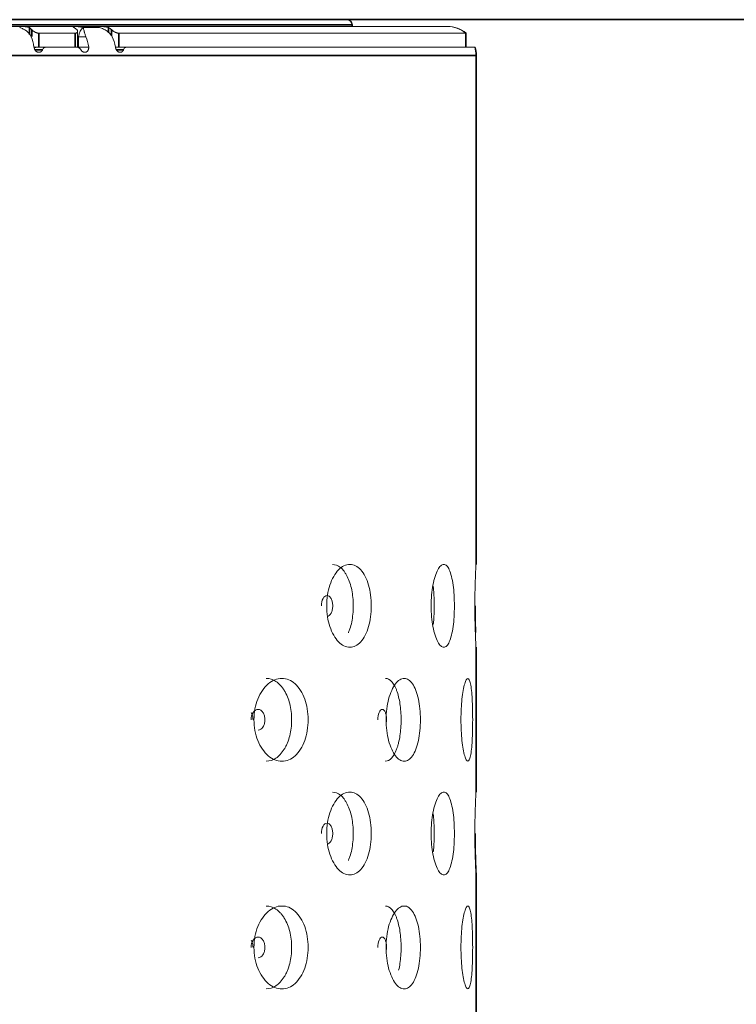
# Model space of a CAD drawing. Header units: millimetres. Extents: x 4 to 1188, y 1 to 840.
# Tile 78 of 256: x 601 to 610, y 411 to 423. Entities that reach past the tile are written whole.
import ezdxf

# ---------------------------------------------------------------- set-up
doc = ezdxf.new("R2010")
doc.units = ezdxf.units.MM
doc.layers.add('1', color=7, linetype='Continuous')
doc.styles.add('Arial Unicode MS', font='Arial Unicode MS')
doc.dimstyles.get("Standard").update_dxf_attribs({"dimtxt": 0.18, "dimasz": 0.18, "dimexe": 0.18, "dimexo": 0.0625, "dimgap": 0.09, "dimtad": 0, "dimtih": 1, "dimtoh": 1, "dimdec": 4, "dimzin": 0, "dimdsep": 46, "dimtxsty": 'Standard', "dimcen": 0.09, "dimadec": 0, "dimazin": 0, "dimtfac": 1, "dimtdec": 4, "dimtofl": 0, "dimtmove": 0, "dimatfit": 3, "dimfxl": 0, "dimtolj": 1, "dimtzin": 0, "dimarcsym": 0})

# ---------------------------------------------------------------- blocks, each defined once
blk = doc.blocks.new('_U51')
at = {"layer": '1', "color": 18, "lineweight": 35}
for p, q in [((512.604, 533.086), (632.65, 533.086)), ((630.65, 533.086), (630.65, 291.229)), ((596.98, 291.229), (632.65, 291.229))]:
    blk.add_line(p, q, dxfattribs=at)
at = {"layer": '1', "color": 18, "lineweight": 70}
for points in [[(630.65, 533.086), (631.426, 529.586), (629.874, 529.586)], [(630.65, 291.229), (629.874, 294.729), (631.426, 294.729)]]:
    blk.add_solid(points, dxfattribs=at)
at = {"layer": '1', "color": 18, "linetype": 'Continuous', "lineweight": 13, "insert": (629.408, 405.823), "char_height": 3, "attachment_point": 7, "rotation": 90, "line_spacing_factor": 1.047437, "style": 'Arial Unicode MS'}
blk.add_mtext('\\fArial Unicode MS|b0|i0;\\W1.0000;{\\H1.21x;(}1814{\\H1.21x;)}', dxfattribs=at)
blk = doc.blocks.new('_U54')
at = {"layer": '1', "color": 18, "lineweight": 35}
for p, q in [((512.555, 533.086), (618.65, 533.086)), ((616.65, 533.086), (616.65, 423.229)), ((586.923, 423.229), (618.65, 423.229))]:
    blk.add_line(p, q, dxfattribs=at)
at = {"layer": '1', "color": 18, "lineweight": 70}
for points in [[(616.65, 533.086), (617.426, 529.586), (615.874, 529.586)], [(616.65, 423.229), (615.874, 426.729), (617.426, 426.729)]]:
    blk.add_solid(points, dxfattribs=at)
at = {"layer": '1', "color": 18, "linetype": 'Continuous', "lineweight": 13, "insert": (615.408, 472.988), "char_height": 3, "attachment_point": 7, "rotation": 90, "line_spacing_factor": 1.047437, "style": 'Arial Unicode MS'}
blk.add_mtext('\\fArial Unicode MS|b0|i0;\\W1.0000;{\\H1.21x;(}824{\\H1.21x;)}', dxfattribs=at)

msp = doc.modelspace()

# ---------------------------------------------------------------- linework, layer by layer
at = {"layer": '1', "color": 154, "linetype": 'Continuous', "lineweight": 13}
for p, q in [((595.9763, 423.2286), (604.9763, 423.2286)), ((595.9763, 423.142), (606.2696, 423.142)), ((601.7899, 423.1264), (601.5821, 423.1264)), ((601.7849, 423.1264), (601.7849, 423.1345)), ((605.0429, 423.142), (605.0429, 423.162)), ((605.0496, 423.1419), (605.0496, 423.162)), ((606.2696, 423.142), (606.2763, 423.142)), ((601.476, 423.0546), (601.0064, 423.0546)), ((601.5079, 422.8753), (601.5079, 423.0786)), ((601.5182, 423.0086), (601.5182, 422.8753)), ((606.5096, 423.0546), (602.0367, 423.0546)), ((606.5096, 422.8753), (606.5096, 423.0546)), ((606.5163, 423.0546), (606.5096, 423.0546)), ((606.5163, 422.8753), (606.5163, 423.0546)), ((601.0064, 422.8753), (600.9438, 422.8753)), ((601.0064, 422.8753), (601.1017, 422.8753)), ((601.1017, 422.8753), (601.4957, 422.8753)), ((602.0367, 422.8753), (601.9938, 422.8753)), ((602.0367, 422.8753), (602.1476, 422.8753)), ((602.1409, 422.8753), (606.6274, 422.8753)), ((606.6274, 422.8753), (606.634, 422.8753)), ((606.6429, 416.2086), (606.6429, 422.7686)), ((606.6496, 416.2086), (606.6496, 422.7686)), ((606.6429, 413.2753), (606.6429, 415.142)), ((606.6496, 413.2753), (606.6496, 415.142)), ((606.6429, 410.342), (606.6429, 412.2087)), ((606.6496, 410.342), (606.6496, 412.2087))]:
    msp.add_line(p, q, dxfattribs=at)
at = {"layer": '1', "color": 154, "linetype": 'Continuous', "lineweight": 35}
for p, q in [((595.9763, 423.162), (605.0429, 423.162)), ((600.8859, 423.1264), (600.8859, 423.039)), ((600.915, 423.0132), (600.915, 423.1003)), ((601.6136, 423.1273), (601.6136, 423.1264)), ((601.7549, 423.1264), (601.7549, 423.1273)), ((601.9071, 423.1264), (601.9071, 423.0601)), ((601.9427, 423.0204), (601.9427, 423.1003)), ((605.0429, 423.162), (605.0496, 423.162)), ((601.0064, 423.0546), (601.0064, 422.8753)), ((601.476, 422.8753), (601.476, 423.0546)), ((602.0367, 423.0546), (602.0367, 422.8753)), ((595.9763, 422.7686), (606.6429, 422.7686)), ((606.6429, 422.7686), (606.6496, 422.7686))]:
    msp.add_line(p, q, dxfattribs=at)
at = {"layer": '1', "color": 154, "linetype": 'Continuous', "lineweight": 13}
for centre, radius, start, end in [((604.9763, 423.162), 0.0667, 0, 90), ((604.9829, 423.162), 0.0667, 0, 90), ((606.2696, 422.7686), 0.3733, 49.9948, 90), ((606.2763, 422.7686), 0.3733, 49.9948, 90), ((606.2696, 422.7686), 0.3733, 0, 16.60155), ((606.2763, 422.7686), 0.3733, 0, 16.60155)]:
    msp.add_arc(centre, radius, start, end, dxfattribs=at)
for centre, major_axis, ratio, start_param, end_param in [((600.7769, 422.7686), (0, 0.3733), 0.4663866, 5.0021407, 5.4106115), ((601.4613, 422.7686), (0, -0.3733), 0.5328763, 1.860548, 2.2690188), ((601.7917, 422.7686), (0, 0.3733), 0.564967, 5.0021407, 5.4106115)]:
    msp.add_ellipse(centre, major_axis=major_axis, ratio=ratio, start_param=start_param, end_param=end_param, dxfattribs=at)
for points, knots in [([(600.8859, 423.1264), (600.8843, 423.1275), (600.8806, 423.1294), (600.876, 423.1312), (600.8722, 423.1324), (600.8709, 423.1328), (600.8681, 423.1335), (600.8667, 423.1339), (600.8624, 423.1349), (600.8593, 423.1355), (600.8544, 423.1363), (600.8527, 423.1365), (600.8493, 423.137), (600.8476, 423.1372), (600.8424, 423.1378), (600.8389, 423.1382), (600.8334, 423.1386), (600.8316, 423.1387), (600.8279, 423.139), (600.8261, 423.1391), (600.8206, 423.1394), (600.817, 423.1395), (600.8116, 423.1397), (600.8098, 423.1398), (600.8062, 423.1399), (600.8045, 423.1399), (600.7994, 423.14), (600.7961, 423.14), (600.7913, 423.14), (600.7897, 423.1399), (600.7867, 423.1399), (600.7852, 423.1399), (600.781, 423.1397), (600.7784, 423.1396), (600.7748, 423.1394), (600.7736, 423.1393), (600.7715, 423.1391), (600.7704, 423.139), (600.7676, 423.1386), (600.7659, 423.1383), (600.7639, 423.1378), (600.7632, 423.1376), (600.7622, 423.1372), (600.7617, 423.137), (600.7605, 423.1363), (600.76, 423.1358), (600.7598, 423.1352)], [0, 0, 0, 0, 0.0625, 0.125, 0.125, 0.15625, 0.15625, 0.1875, 0.1875, 0.25, 0.25, 0.28125, 0.28125, 0.3125, 0.3125, 0.375, 0.375, 0.40625, 0.40625, 0.4375, 0.4375, 0.5, 0.5, 0.53125, 0.53125, 0.5625, 0.5625, 0.625, 0.625, 0.65625, 0.65625, 0.6875, 0.6875, 0.75, 0.75, 0.78125, 0.78125, 0.8125, 0.8125, 0.875, 0.875, 0.90625, 0.90625, 0.9375, 0.9375, 1, 1, 1, 1]), ([(600.7603, 423.1264), (600.7684, 423.124), (600.7763, 423.1213), (600.7917, 423.1153), (600.7993, 423.1121), (600.8213, 423.1013), (600.8352, 423.0929), (600.8514, 423.0805), (600.8546, 423.0779), (600.8608, 423.0726), (600.8698, 423.0645), (600.8781, 423.0557), (600.8937, 423.0371), (600.9027, 423.0235), (600.9103, 423.0086)], [0, 0, 0, 0, 0.125, 0.125, 0.25, 0.25, 0.5, 0.5, 0.5625, 0.5625, 0.625, 0.75, 0.75, 1, 1, 1, 1]), ([(601.0064, 423.0546), (601.002, 423.0546), (600.9975, 423.055), (600.9906, 423.0563), (600.9882, 423.0569), (600.9835, 423.0581), (600.9789, 423.0595), (600.9743, 423.0612), (600.9708, 423.0626), (600.9697, 423.0631), (600.9674, 423.064), (600.9663, 423.0645), (600.9608, 423.0671), (600.9566, 423.0692), (600.9505, 423.0727), (600.9485, 423.0739), (600.9446, 423.0763), (600.9427, 423.0775), (600.9372, 423.0811), (600.9338, 423.0836), (600.929, 423.0873), (600.9274, 423.0885), (600.9245, 423.0909), (600.9232, 423.0921), (600.9193, 423.0957), (600.917, 423.098), (600.915, 423.1003)], [0, 0, 0, 0, 0.125, 0.125, 0.1875, 0.1875, 0.25, 0.3125, 0.3125, 0.34375, 0.34375, 0.375, 0.375, 0.5, 0.5, 0.5625, 0.5625, 0.625, 0.625, 0.75, 0.75, 0.8125, 0.8125, 0.875, 0.875, 1, 1, 1, 1]), ([(601.547, 423.1352), (601.5438, 423.1358), (601.537, 423.1368), (601.5299, 423.1376), (601.5226, 423.1383), (601.519, 423.1386), (601.5117, 423.1391), (601.5081, 423.1393), (601.5026, 423.1395), (601.5008, 423.1396), (601.4973, 423.1397), (601.4956, 423.1398), (601.4904, 423.1399), (601.4871, 423.1399), (601.4823, 423.14), (601.4808, 423.14), (601.4777, 423.14), (601.4763, 423.1399), (601.472, 423.1399), (601.4694, 423.1398), (601.4658, 423.1396), (601.4646, 423.1395), (601.4624, 423.1394), (601.4614, 423.1393), (601.4585, 423.139), (601.4568, 423.1388), (601.4547, 423.1383), (601.4541, 423.1382), (601.453, 423.1378), (601.4525, 423.1376), (601.4513, 423.137), (601.4508, 423.1366), (601.4504, 423.1358), (601.4504, 423.1355), (601.4504, 423.1349), (601.4505, 423.1346), (601.4511, 423.1336), (601.4517, 423.1328), (601.4531, 423.1316), (601.4537, 423.1312), (601.4549, 423.1303), (601.4555, 423.1298), (601.4577, 423.1284), (601.4594, 423.1275), (601.4613, 423.1264)], [0, 0, 0, 0, 0.0625, 0.125, 0.125, 0.1875, 0.1875, 0.25, 0.25, 0.28125, 0.28125, 0.3125, 0.3125, 0.375, 0.375, 0.40625, 0.40625, 0.4375, 0.4375, 0.5, 0.5, 0.53125, 0.53125, 0.5625, 0.5625, 0.625, 0.625, 0.65625, 0.65625, 0.6875, 0.6875, 0.75, 0.75, 0.78125, 0.78125, 0.8125, 0.8125, 0.875, 0.875, 0.90625, 0.90625, 0.9375, 0.9375, 1, 1, 1, 1]), ([(601.4969, 423.1003), (601.4993, 423.098), (601.5013, 423.0957), (601.5045, 423.091), (601.5057, 423.0885), (601.507, 423.0849), (601.5073, 423.0836), (601.5077, 423.0812), (601.5078, 423.0799), (601.5079, 423.0763), (601.5075, 423.0739), (601.5063, 423.0705), (601.5058, 423.0693), (601.5046, 423.0671), (601.5031, 423.065), (601.5013, 423.0631), (601.4997, 423.0617), (601.4991, 423.0613), (601.498, 423.0604), (601.4973, 423.06), (601.4941, 423.0581), (601.4911, 423.0568), (601.4859, 423.0555), (601.484, 423.0552), (601.4801, 423.0547), (601.4781, 423.0546), (601.476, 423.0546)], [0, 0, 0, 0, 0.125, 0.125, 0.25, 0.25, 0.3125, 0.3125, 0.375, 0.375, 0.5, 0.5, 0.5625, 0.5625, 0.625, 0.6875, 0.6875, 0.71875, 0.71875, 0.75, 0.75, 0.875, 0.875, 0.9375, 0.9375, 1, 1, 1, 1]), ([(601.6136, 423.1273), (601.6086, 423.1273), (601.6034, 423.1275), (601.595, 423.1281), (601.5922, 423.1284), (601.5864, 423.129), (601.5836, 423.1293), (601.5778, 423.1301), (601.5749, 423.1305), (601.5691, 423.1313), (601.5633, 423.1323), (601.5578, 423.1332), (601.5523, 423.1342), (601.5496, 423.1347), (601.547, 423.1352)], [0, 0, 0, 0, 0.25, 0.25, 0.375, 0.375, 0.5, 0.5, 0.625, 0.625, 0.75, 0.875, 0.875, 1, 1, 1, 1]), ([(601.6137, 423.0086), (601.6086, 423.0235), (601.604, 423.0371), (601.5981, 423.0557), (601.5963, 423.0616), (601.5942, 423.0686), (601.5938, 423.07), (601.593, 423.0727), (601.5926, 423.074), (601.5915, 423.078), (601.5908, 423.0805), (601.5875, 423.0928), (601.5856, 423.1012), (601.584, 423.1102), (601.5837, 423.112), (601.5832, 423.1153), (601.583, 423.1168), (601.5825, 423.1213), (601.5823, 423.124), (601.5821, 423.1264)], [0, 0, 0, 0, 0.25, 0.25, 0.375, 0.375, 0.40625, 0.40625, 0.4375, 0.4375, 0.5, 0.5, 0.75, 0.75, 0.8125, 0.8125, 0.875, 0.875, 1, 1, 1, 1]), ([(601.7848, 423.1352), (601.7852, 423.1342), (601.7847, 423.1332), (601.7833, 423.132), (601.7829, 423.1318), (601.7822, 423.1313), (601.7817, 423.1311), (601.7803, 423.1305), (601.7781, 423.1297), (601.7751, 423.129), (601.7727, 423.1285), (601.7718, 423.1284), (601.77, 423.1281), (601.7691, 423.128), (601.7642, 423.1275), (601.7598, 423.1273), (601.7549, 423.1273)], [0, 0, 0, 0, 0.25, 0.25, 0.3125, 0.3125, 0.375, 0.375, 0.5, 0.625, 0.625, 0.6875, 0.6875, 0.75, 0.75, 1, 1, 1, 1]), ([(601.9071, 423.1264), (601.9052, 423.1275), (601.9008, 423.1294), (601.8956, 423.1312), (601.8914, 423.1324), (601.8899, 423.1328), (601.887, 423.1335), (601.8854, 423.1339), (601.8807, 423.1349), (601.8775, 423.1355), (601.8723, 423.1363), (601.8706, 423.1365), (601.867, 423.137), (601.8653, 423.1372), (601.8599, 423.1378), (601.8563, 423.1382), (601.8508, 423.1386), (601.849, 423.1387), (601.8453, 423.139), (601.8435, 423.1391), (601.8381, 423.1394), (601.8345, 423.1395), (601.8293, 423.1397), (601.8275, 423.1398), (601.8241, 423.1399), (601.8224, 423.1399), (601.8176, 423.14), (601.8145, 423.14), (601.8101, 423.14), (601.8086, 423.1399), (601.8059, 423.1399), (601.8045, 423.1399), (601.8007, 423.1397), (601.7984, 423.1396), (601.7953, 423.1394), (601.7944, 423.1393), (601.7925, 423.1391), (601.7917, 423.139), (601.7894, 423.1386), (601.7881, 423.1383), (601.7867, 423.1378), (601.7862, 423.1376), (601.7856, 423.1372), (601.7853, 423.137), (601.7847, 423.1363), (601.7846, 423.1358), (601.7848, 423.1352)], [0, 0, 0, 0, 0.0625, 0.125, 0.125, 0.15625, 0.15625, 0.1875, 0.1875, 0.25, 0.25, 0.28125, 0.28125, 0.3125, 0.3125, 0.375, 0.375, 0.40625, 0.40625, 0.4375, 0.4375, 0.5, 0.5, 0.53125, 0.53125, 0.5625, 0.5625, 0.625, 0.625, 0.65625, 0.65625, 0.6875, 0.6875, 0.75, 0.75, 0.78125, 0.78125, 0.8125, 0.8125, 0.875, 0.875, 0.90625, 0.90625, 0.9375, 0.9375, 1, 1, 1, 1]), ([(601.79, 423.1264), (601.7985, 423.124), (601.807, 423.1213), (601.8235, 423.1153), (601.8315, 423.1121), (601.8551, 423.1013), (601.8701, 423.0929), (601.8878, 423.0805), (601.8912, 423.0779), (601.898, 423.0726), (601.9079, 423.0645), (601.9171, 423.0557), (601.9344, 423.0371), (601.9445, 423.0235), (601.9532, 423.0086)], [0, 0, 0, 0, 0.125, 0.125, 0.25, 0.25, 0.5, 0.5, 0.5625, 0.5625, 0.625, 0.75, 0.75, 1, 1, 1, 1]), ([(602.0367, 423.0546), (602.0327, 423.0546), (602.0284, 423.055), (602.0218, 423.0563), (602.0195, 423.0569), (602.0149, 423.0581), (602.0103, 423.0595), (602.0058, 423.0612), (602.0024, 423.0626), (602.0012, 423.0631), (601.999, 423.064), (601.9978, 423.0645), (601.9923, 423.0671), (601.988, 423.0692), (601.9816, 423.0727), (601.9795, 423.0739), (601.9755, 423.0763), (601.9735, 423.0775), (601.9677, 423.0811), (601.964, 423.0836), (601.9587, 423.0873), (601.957, 423.0885), (601.9538, 423.0909), (601.9522, 423.0921), (601.9478, 423.0957), (601.9451, 423.098), (601.9427, 423.1003)], [0, 0, 0, 0, 0.125, 0.125, 0.1875, 0.1875, 0.25, 0.3125, 0.3125, 0.34375, 0.34375, 0.375, 0.375, 0.5, 0.5, 0.5625, 0.5625, 0.625, 0.625, 0.75, 0.75, 0.8125, 0.8125, 0.875, 0.875, 1, 1, 1, 1]), ([(600.9438, 422.8753), (600.9456, 422.8684), (600.9476, 422.8615), (600.9515, 422.8515), (600.9529, 422.8482), (600.9553, 422.8434), (600.9562, 422.8418), (600.9579, 422.8386), (600.9589, 422.837), (600.9619, 422.8325), (600.964, 422.8296), (600.9676, 422.8257), (600.9689, 422.8244), (600.9715, 422.822), (600.9755, 422.8186), (600.9798, 422.816), (600.9843, 422.8137), (600.9859, 422.8131), (600.989, 422.8119), (600.9906, 422.8114), (600.9953, 422.8101), (600.9985, 422.8095), (601.0033, 422.8089), (601.0049, 422.8088), (601.0081, 422.8086), (601.0098, 422.8086), (601.0145, 422.8087), (601.0177, 422.8091), (601.0224, 422.8101), (601.0239, 422.8106), (601.0269, 422.8116), (601.0314, 422.8135), (601.0355, 422.8161), (601.0393, 422.8191), (601.0405, 422.8202), (601.0428, 422.8225), (601.045, 422.825), (601.047, 422.8276), (601.0489, 422.8303), (601.0498, 422.8318), (601.0523, 422.8361), (601.0538, 422.8391), (601.0551, 422.8423)], [0, 0, 0, 0, 0.125, 0.125, 0.1875, 0.1875, 0.21875, 0.21875, 0.25, 0.25, 0.3125, 0.3125, 0.34375, 0.34375, 0.375, 0.4375, 0.4375, 0.46875, 0.46875, 0.5, 0.5, 0.5625, 0.5625, 0.59375, 0.59375, 0.625, 0.625, 0.6875, 0.6875, 0.71875, 0.71875, 0.75, 0.8125, 0.8125, 0.84375, 0.84375, 0.875, 0.90625, 0.90625, 0.9375, 0.9375, 1, 1, 1, 1]), ([(600.9522, 422.8659), (600.9524, 422.8661), (600.9548, 422.8677), (600.9573, 422.8691), (600.9609, 422.8708), (600.9621, 422.8713), (600.9645, 422.8722), (600.9657, 422.8727), (600.9719, 422.8745), (600.9769, 422.8753), (600.9821, 422.8753)], [0, 0, 0, 0, 0.0229903, 0.2672427, 0.2672427, 0.3893689, 0.3893689, 0.5114951, 0.5114951, 1, 1, 1, 1]), ([(601.0551, 422.8423), (601.0572, 422.8473), (601.0598, 422.8518), (601.0637, 422.8569), (601.0645, 422.8579), (601.0662, 422.8598), (601.0671, 422.8607), (601.0698, 422.8633), (601.0736, 422.8665), (601.0778, 422.8691), (601.0811, 422.8708), (601.0823, 422.8713), (601.0846, 422.8722), (601.0857, 422.8726), (601.0916, 422.8745), (601.0965, 422.8753), (601.1017, 422.8753)], [0, 0, 0, 0, 0.25, 0.25, 0.3125, 0.3125, 0.375, 0.375, 0.5, 0.625, 0.625, 0.6875, 0.6875, 0.75, 0.75, 1, 1, 1, 1]), ([(601.4957, 422.8753), (601.5009, 422.8753), (601.5061, 422.8745), (601.5127, 422.8725), (601.514, 422.872), (601.5165, 422.871), (601.5178, 422.8704), (601.5216, 422.8687), (601.5241, 422.8673), (601.5277, 422.865), (601.5289, 422.8642), (601.5312, 422.8625), (601.5323, 422.8616), (601.5357, 422.8588), (601.54, 422.8547), (601.5437, 422.8502), (601.5464, 422.8466), (601.5472, 422.8453), (601.5489, 422.8428), (601.5497, 422.8415), (601.5504, 422.8401)], [0, 0, 0, 0, 0.25, 0.25, 0.3125, 0.3125, 0.375, 0.375, 0.5, 0.5, 0.5625, 0.5625, 0.625, 0.625, 0.75, 0.875, 0.875, 0.9375, 0.9375, 1, 1, 1, 1]), ([(601.5504, 422.8401), (601.5522, 422.837), (601.5541, 422.834), (601.5572, 422.8298), (601.5583, 422.8284), (601.5607, 422.8258), (601.5619, 422.8245), (601.5656, 422.8209), (601.5682, 422.8189), (601.5724, 422.8162), (601.5738, 422.8154), (601.5767, 422.8139), (601.5782, 422.8132), (601.5827, 422.8114), (601.5857, 422.8105), (601.5902, 422.8096), (601.5918, 422.8093), (601.5949, 422.809), (601.5964, 422.8088), (601.601, 422.8086), (601.6041, 422.8086), (601.6086, 422.8091), (601.6101, 422.8093), (601.6131, 422.81), (601.6146, 422.8104), (601.619, 422.8119), (601.6217, 422.8132), (601.6256, 422.8157), (601.6269, 422.8167), (601.6293, 422.8186), (601.6305, 422.8197), (601.6338, 422.8231), (601.6358, 422.8256), (601.6385, 422.8296), (601.6394, 422.831), (601.641, 422.8338), (601.6418, 422.8353), (601.6439, 422.8397), (601.6451, 422.8427), (601.6472, 422.849), (601.6481, 422.8522), (601.6496, 422.8587), (601.6503, 422.862), (601.6513, 422.8686), (601.6517, 422.8719), (601.652, 422.8753)], [0, 0, 0, 0, 0.0625, 0.0625, 0.09375, 0.09375, 0.125, 0.125, 0.1875, 0.1875, 0.21875, 0.21875, 0.25, 0.25, 0.3125, 0.3125, 0.34375, 0.34375, 0.375, 0.375, 0.4375, 0.4375, 0.46875, 0.46875, 0.5, 0.5, 0.5625, 0.5625, 0.59375, 0.59375, 0.625, 0.625, 0.6875, 0.6875, 0.71875, 0.71875, 0.75, 0.75, 0.8125, 0.8125, 0.875, 0.875, 0.9375, 0.9375, 1, 1, 1, 1]), ([(601.9938, 422.8753), (601.9957, 422.8684), (601.9979, 422.8615), (602.0018, 422.8515), (602.0032, 422.8482), (602.0056, 422.8434), (602.0064, 422.8418), (602.0081, 422.8386), (602.0091, 422.837), (602.012, 422.8325), (602.014, 422.8296), (602.0174, 422.8257), (602.0186, 422.8244), (602.0211, 422.822), (602.0249, 422.8186), (602.029, 422.816), (602.0333, 422.8137), (602.0347, 422.8131), (602.0376, 422.8119), (602.0391, 422.8114), (602.0435, 422.8101), (602.0465, 422.8095), (602.051, 422.8089), (602.0525, 422.8088), (602.0555, 422.8086), (602.057, 422.8086), (602.0615, 422.8087), (602.0644, 422.8091), (602.0687, 422.8101), (602.0702, 422.8106), (602.073, 422.8116), (602.0771, 422.8135), (602.0809, 422.8161), (602.0843, 422.8191), (602.0855, 422.8202), (602.0876, 422.8225), (602.0896, 422.825), (602.0914, 422.8276), (602.0931, 422.8303), (602.0939, 422.8318), (602.0962, 422.8361), (602.0975, 422.8391), (602.0986, 422.8423)], [0, 0, 0, 0, 0.125, 0.125, 0.1875, 0.1875, 0.21875, 0.21875, 0.25, 0.25, 0.3125, 0.3125, 0.34375, 0.34375, 0.375, 0.4375, 0.4375, 0.46875, 0.46875, 0.5, 0.5, 0.5625, 0.5625, 0.59375, 0.59375, 0.625, 0.625, 0.6875, 0.6875, 0.71875, 0.71875, 0.75, 0.8125, 0.8125, 0.84375, 0.84375, 0.875, 0.90625, 0.90625, 0.9375, 0.9375, 1, 1, 1, 1]), ([(602.0986, 422.8423), (602.1004, 422.8473), (602.1027, 422.8518), (602.1062, 422.8569), (602.1069, 422.8579), (602.1084, 422.8598), (602.1092, 422.8607), (602.1116, 422.8633), (602.1151, 422.8665), (602.1189, 422.8691), (602.1219, 422.8708), (602.123, 422.8713), (602.1251, 422.8722), (602.1261, 422.8726), (602.1315, 422.8745), (602.1361, 422.8753), (602.1409, 422.8753)], [0, 0, 0, 0, 0.25, 0.25, 0.3125, 0.3125, 0.375, 0.375, 0.5, 0.625, 0.625, 0.6875, 0.6875, 0.75, 0.75, 1, 1, 1, 1]), ([(604.7183, 415.6753), (604.7183, 415.7228), (604.7247, 415.8162), (604.7565, 415.9476), (604.8071, 416.0577), (604.8697, 416.1447), (604.942, 416.1981), (605.0179, 416.214), (605.0921, 416.1982), (605.16, 416.1447), (605.2165, 416.0577), (605.261, 415.9476), (605.2882, 415.8162), (605.2963, 415.6753), (605.2883, 415.5344), (605.261, 415.4031), (605.2166, 415.2929), (605.16, 415.2059), (605.0921, 415.1525), (605.0179, 415.1366), (604.942, 415.1524), (604.8697, 415.2059), (604.8071, 415.293), (604.7563, 415.4032), (604.7245, 415.5345), (604.7183, 415.6278), (604.7183, 415.6753)], [0, 0, 0, 0, 0.0420892, 0.082711, 0.1249954, 0.1669805, 0.2076666, 0.249993, 0.2922277, 0.3329137, 0.3749923, 0.4172713, 0.4578933, 0.5000047, 0.5420218, 0.5826436, 0.6250215, 0.6670053, 0.7076914, 0.7500175, 0.7922515, 0.8329373, 0.8750172, 0.9173768, 0.9579835, 1, 1, 1, 1]), ([(604.7917, 416.2086), (604.8301, 416.2086), (604.8651, 416.1958), (604.913, 416.1571), (604.9281, 416.141), (604.9497, 416.112), (604.9567, 416.1015), (604.9704, 416.079), (604.977, 416.067), (605.0095, 416.0019), (605.0287, 415.9443), (605.0543, 415.8181), (605.0606, 415.7492), (605.0607, 415.6012), (605.0544, 415.5327), (605.0352, 415.438), (605.0272, 415.4078), (605.0126, 415.3645), (605.0074, 415.3505), (605.0007, 415.3343), (604.9997, 415.3318), (604.9986, 415.3294)], [0, 0, 0, 0, 0.1724272, 0.1724272, 0.2587271, 0.2587271, 0.301877, 0.301877, 0.345027, 0.345027, 0.5176268, 0.5176268, 0.6902265, 0.6902265, 0.8628263, 0.8628263, 0.9491262, 0.9491262, 0.9922762, 0.9922762, 1, 1, 1, 1]), ([(606.0657, 415.6753), (606.0657, 415.7228), (606.0693, 415.8162), (606.0872, 415.9476), (606.1155, 416.0577), (606.1499, 416.1447), (606.1889, 416.1981), (606.2289, 416.214), (606.267, 416.1982), (606.3009, 416.1447), (606.3285, 416.0577), (606.3497, 415.9476), (606.3625, 415.8162), (606.3662, 415.6753), (606.3625, 415.5344), (606.3497, 415.4031), (606.3285, 415.2929), (606.3009, 415.2059), (606.267, 415.1525), (606.2289, 415.1366), (606.1889, 415.1524), (606.1499, 415.2059), (606.1155, 415.293), (606.0871, 415.4032), (606.0692, 415.5345), (606.0657, 415.6278), (606.0657, 415.6753)], [0, 0, 0, 0, 0.0420892, 0.082711, 0.1249954, 0.1669805, 0.2076666, 0.249993, 0.2922277, 0.3329137, 0.3749923, 0.4172713, 0.4578933, 0.5000047, 0.5420218, 0.5826436, 0.6250215, 0.6670053, 0.7076914, 0.7500175, 0.7922515, 0.8329373, 0.8750172, 0.9173768, 0.9579835, 1, 1, 1, 1]), ([(606.6291, 415.6753), (606.6291, 415.7228), (606.6297, 415.8162), (606.6324, 415.9476), (606.6361, 416.0577), (606.6397, 416.1447), (606.6423, 416.198), (606.6429, 416.2087), (606.6429, 416.2086), (606.6429, 416.2086)], [0, 0, 0, 0, 0.1683691, 0.330868, 0.500018, 0.667966, 0.8307063, 0.9999956, 1, 1, 1, 1]), ([(606.0907, 415.9315), (606.0928, 415.9151), (606.0946, 415.8984), (606.1023, 415.8181), (606.1052, 415.7492), (606.1052, 415.6012), (606.1023, 415.5327), (606.0953, 415.4589), (606.0942, 415.4483), (606.093, 415.4379)], [0, 0, 0, 0, 0.1113955, 0.1113955, 0.5209379, 0.5209379, 0.9304802, 0.9304802, 1, 1, 1, 1]), ([(604.7237, 415.542), (604.7237, 415.542), (604.7237, 415.542), (604.744, 415.542), (604.761, 415.555), (604.7822, 415.5941), (604.7874, 415.6085), (604.7927, 415.632), (604.794, 415.6402), (604.7957, 415.6572), (604.7961, 415.6659), (604.7961, 415.6937), (604.7943, 415.7108), (604.7891, 415.7343), (604.7869, 415.7418), (604.7817, 415.7561), (604.7788, 415.7627), (604.7681, 415.7824), (604.7603, 415.7922), (604.7432, 415.8053), (604.734, 415.8086), (604.7035, 415.8085), (604.686, 415.7953), (604.6574, 415.7435), (604.6501, 415.7119), (604.65, 415.6753)], [0, 0, 0, 0, 0.0000208, 0.0000208, 0.166684, 0.166684, 0.2500156, 0.2500156, 0.2916814, 0.2916814, 0.3333472, 0.3333472, 0.4166788, 0.4166788, 0.4583446, 0.4583446, 0.5000104, 0.5000104, 0.583342, 0.583342, 0.6666736, 0.6666736, 0.8333368, 0.8333368, 1, 1, 1, 1]), ([(606.6291, 415.6755), (606.6291, 415.6403), (606.6296, 415.5525), (606.632, 415.4179), (606.6357, 415.305), (606.6388, 415.2268), (606.641, 415.1772), (606.6426, 415.1479), (606.6432, 415.1379), (606.6423, 415.1524), (606.6397, 415.206), (606.6361, 415.2931), (606.6324, 415.4032), (606.6297, 415.5345), (606.6291, 415.6278), (606.6291, 415.6755)], [0, 0, 0, 0, 0.0627605, 0.156024, 0.2498699, 0.3134002, 0.3746298, 0.436031, 0.5000565, 0.5845985, 0.6659984, 0.7501398, 0.8348227, 0.9160029, 1, 1, 1, 1]), ([(606.6358, 415.6761), (606.6358, 415.6406), (606.6363, 415.5527), (606.6384, 415.4338), (606.6406, 415.3606), (606.6415, 415.3331)], [0, 0, 0, 0, 0.2856938, 0.7085568, 1, 1, 1, 1]), ([(603.7812, 414.2086), (603.7812, 414.2562), (603.7888, 414.3496), (603.8266, 414.4809), (603.8871, 414.591), (603.962, 414.678), (604.0491, 414.7314), (604.1408, 414.7473), (604.2311, 414.7315), (604.3141, 414.678), (604.3837, 414.591), (604.4386, 414.4809), (604.4723, 414.3495), (604.4823, 414.2086), (604.4724, 414.0677), (604.4386, 413.9364), (604.3837, 413.8262), (604.3141, 413.7392), (604.2311, 413.6858), (604.1408, 413.6699), (604.0491, 413.6857), (603.9621, 413.7392), (603.887, 413.8263), (603.8264, 413.9365), (603.7885, 414.0678), (603.7811, 414.1612), (603.7812, 414.2086)], [0, 0, 0, 0, 0.0420892, 0.082711, 0.1249954, 0.1669805, 0.2076666, 0.249993, 0.2922277, 0.3329137, 0.3749923, 0.4172713, 0.4578933, 0.5000047, 0.5420218, 0.5826436, 0.6250215, 0.6670053, 0.7076914, 0.7500175, 0.7922515, 0.8329373, 0.8750172, 0.9173768, 0.9579835, 1, 1, 1, 1]), ([(603.9367, 414.742), (603.9832, 414.742), (604.0259, 414.7291), (604.0844, 414.6905), (604.1029, 414.6744), (604.1295, 414.6453), (604.1381, 414.6349), (604.1549, 414.6123), (604.1629, 414.6003), (604.203, 414.5352), (604.2268, 414.4776), (604.2585, 414.3514), (604.2663, 414.2825), (604.2664, 414.1346), (604.2585, 414.066), (604.2348, 413.9713), (604.2249, 413.9411), (604.2069, 413.8979), (604.2005, 413.8838), (604.1865, 413.8563), (604.1788, 413.8427), (604.1392, 413.7784), (604.104, 413.7397), (604.026, 413.6882), (603.983, 413.6753), (603.9364, 413.6753), (603.9364, 413.6753), (603.9363, 413.6753)], [0, 0, 0, 0, 0.1248828, 0.1248828, 0.1873867, 0.1873867, 0.2186387, 0.2186387, 0.2498906, 0.2498906, 0.3748984, 0.3748984, 0.4999062, 0.4999062, 0.6249141, 0.6249141, 0.687418, 0.687418, 0.7186699, 0.7186699, 0.7499219, 0.7499219, 0.8749297, 0.8749297, 0.9999375, 0.9999375, 1, 1, 1, 1]), ([(605.4747, 414.742), (605.5042, 414.742), (605.5309, 414.7291), (605.5671, 414.6905), (605.5786, 414.6744), (605.5948, 414.6453), (605.6001, 414.6349), (605.6103, 414.6123), (605.6153, 414.6003), (605.6397, 414.5352), (605.6539, 414.4776), (605.6729, 414.3514), (605.6776, 414.2825), (605.6776, 414.1346), (605.673, 414.066), (605.6587, 413.9713), (605.6528, 413.9411), (605.642, 413.8979), (605.638, 413.8838), (605.6296, 413.8563), (605.6249, 413.8427), (605.6008, 413.7784), (605.5793, 413.7397), (605.5309, 413.6882), (605.5041, 413.6753), (605.4746, 413.6753), (605.4745, 413.6753), (605.4745, 413.6753)], [0, 0, 0, 0, 0.1248828, 0.1248828, 0.1873867, 0.1873867, 0.2186387, 0.2186387, 0.2498906, 0.2498906, 0.3748984, 0.3748984, 0.4999062, 0.4999062, 0.6249141, 0.6249141, 0.687418, 0.687418, 0.7186699, 0.7186699, 0.7499219, 0.7499219, 0.8749297, 0.8749297, 0.9999375, 0.9999375, 1, 1, 1, 1]), ([(605.4848, 414.2086), (605.4848, 414.2562), (605.4898, 414.3496), (605.515, 414.4809), (605.5548, 414.591), (605.6037, 414.678), (605.66, 414.7314), (605.7184, 414.7473), (605.7752, 414.7315), (605.8266, 414.678), (605.8691, 414.591), (605.9022, 414.4809), (605.9224, 414.3495), (605.9284, 414.2086), (605.9225, 414.0677), (605.9022, 413.9364), (605.8691, 413.8262), (605.8266, 413.7392), (605.7752, 413.6858), (605.7185, 413.6699), (605.66, 413.6857), (605.6038, 413.7392), (605.5548, 413.8263), (605.5148, 413.9365), (605.4897, 414.0678), (605.4848, 414.1612), (605.4848, 414.2086)], [0, 0, 0, 0, 0.0420892, 0.082711, 0.1249954, 0.1669805, 0.2076666, 0.249993, 0.2922277, 0.3329137, 0.3749923, 0.4172713, 0.4578933, 0.5000047, 0.5420218, 0.5826436, 0.6250215, 0.6670053, 0.7076914, 0.7500175, 0.7922515, 0.8329373, 0.8750172, 0.9173768, 0.9579835, 1, 1, 1, 1]), ([(606.4496, 414.2086), (606.4496, 414.2562), (606.4517, 414.3496), (606.4622, 414.4809), (606.4783, 414.591), (606.4975, 414.678), (606.5185, 414.7314), (606.5391, 414.7473), (606.5579, 414.7315), (606.5737, 414.678), (606.5858, 414.591), (606.5947, 414.4809), (606.5998, 414.3495), (606.6012, 414.2086), (606.5998, 414.0677), (606.5947, 413.9364), (606.5859, 413.8262), (606.5737, 413.7392), (606.5579, 413.6858), (606.5391, 413.6699), (606.5185, 413.6857), (606.4975, 413.7392), (606.4783, 413.8263), (606.4621, 413.9365), (606.4517, 414.0678), (606.4496, 414.1612), (606.4496, 414.2086)], [0, 0, 0, 0, 0.0420892, 0.082711, 0.1249954, 0.1669805, 0.2076666, 0.249993, 0.2922277, 0.3329137, 0.3749923, 0.4172713, 0.4578933, 0.5000047, 0.5420218, 0.5826436, 0.6250215, 0.6670053, 0.7076914, 0.7500175, 0.7922515, 0.8329373, 0.8750172, 0.9173768, 0.9579835, 1, 1, 1, 1]), ([(603.7688, 414.2085), (603.7688, 414.2261), (603.7649, 414.2611), (603.7518, 414.2902), (603.7439, 414.3026)], [0, 0, 0, 0, 0.5031139, 1, 1, 1, 1]), ([(603.8337, 414.0753), (603.8337, 414.0753), (603.8337, 414.0753), (603.8582, 414.0754), (603.8789, 414.0883), (603.9046, 414.1275), (603.911, 414.1418), (603.9174, 414.1654), (603.919, 414.1735), (603.9211, 414.1905), (603.9216, 414.1992), (603.9216, 414.227), (603.9194, 414.2441), (603.9131, 414.2677), (603.9104, 414.2752), (603.9041, 414.2894), (603.9005, 414.2961), (603.8875, 414.3157), (603.878, 414.3256), (603.8572, 414.3387), (603.8461, 414.3419), (603.8092, 414.3418), (603.7881, 414.3286), (603.7535, 414.2768), (603.7447, 414.2453), (603.7446, 414.2086)], [0, 0, 0, 0, 0.0000208, 0.0000208, 0.166684, 0.166684, 0.2500156, 0.2500156, 0.2916814, 0.2916814, 0.3333472, 0.3333472, 0.4166788, 0.4166788, 0.4583446, 0.4583446, 0.5000104, 0.5000104, 0.583342, 0.583342, 0.6666736, 0.6666736, 0.8333368, 0.8333368, 1, 1, 1, 1]), ([(605.4899, 414.182), (605.4906, 414.1905), (605.4909, 414.1992), (605.4909, 414.227), (605.4896, 414.2441), (605.4856, 414.2677), (605.4839, 414.2752), (605.4799, 414.2894), (605.4777, 414.2961), (605.4695, 414.3157), (605.4635, 414.3256), (605.4504, 414.3387), (605.4434, 414.3419), (605.42, 414.3418), (605.4065, 414.3286), (605.3843, 414.2768), (605.3787, 414.2453), (605.3786, 414.2086)], [0, 0, 0, 0, 0.0588235, 0.0588235, 0.1764706, 0.1764706, 0.2352941, 0.2352941, 0.2941176, 0.2941176, 0.4117647, 0.4117647, 0.5294118, 0.5294118, 0.7647059, 0.7647059, 1, 1, 1, 1]), ([(604.7183, 412.742), (604.7183, 412.7895), (604.7247, 412.8829), (604.7565, 413.0142), (604.8071, 413.1244), (604.8697, 413.2113), (604.942, 413.2647), (605.0179, 413.2806), (605.0921, 413.2649), (605.16, 413.2114), (605.2165, 413.1244), (605.261, 413.0142), (605.2882, 412.8829), (605.2963, 412.742), (605.2883, 412.601), (605.261, 412.4697), (605.2166, 412.3596), (605.16, 412.2725), (605.0921, 412.2192), (605.0179, 412.2033), (604.942, 412.2191), (604.8697, 412.2726), (604.8071, 412.3597), (604.7563, 412.4698), (604.7245, 412.6011), (604.7183, 412.6945), (604.7183, 412.742)], [0, 0, 0, 0, 0.0420892, 0.082711, 0.1249954, 0.1669805, 0.2076666, 0.249993, 0.2922277, 0.3329137, 0.3749923, 0.4172713, 0.4578933, 0.5000047, 0.5420218, 0.5826436, 0.6250215, 0.6670053, 0.7076914, 0.7500175, 0.7922515, 0.8329373, 0.8750172, 0.9173768, 0.9579835, 1, 1, 1, 1]), ([(604.7917, 413.2753), (604.8301, 413.2753), (604.8651, 413.2624), (604.913, 413.2238), (604.9281, 413.2077), (604.9497, 413.1787), (604.9567, 413.1682), (604.9704, 413.1456), (604.977, 413.1336), (605.0095, 413.0686), (605.0287, 413.011), (605.0543, 412.8847), (605.0606, 412.8158), (605.0607, 412.6679), (605.0544, 412.5994), (605.0352, 412.5047), (605.0272, 412.4745), (605.0126, 412.4312), (605.0074, 412.4171), (605.0007, 412.4009), (604.9997, 412.3985), (604.9986, 412.396)], [0, 0, 0, 0, 0.1724272, 0.1724272, 0.2587271, 0.2587271, 0.301877, 0.301877, 0.345027, 0.345027, 0.5176268, 0.5176268, 0.6902265, 0.6902265, 0.8628263, 0.8628263, 0.9491262, 0.9491262, 0.9922762, 0.9922762, 1, 1, 1, 1]), ([(606.0657, 412.742), (606.0657, 412.7895), (606.0693, 412.8829), (606.0872, 413.0142), (606.1155, 413.1244), (606.1499, 413.2113), (606.1889, 413.2647), (606.2289, 413.2806), (606.267, 413.2649), (606.3009, 413.2114), (606.3285, 413.1244), (606.3497, 413.0142), (606.3625, 412.8829), (606.3662, 412.742), (606.3625, 412.601), (606.3497, 412.4697), (606.3285, 412.3596), (606.3009, 412.2725), (606.267, 412.2192), (606.2289, 412.2033), (606.1889, 412.2191), (606.1499, 412.2726), (606.1155, 412.3597), (606.0871, 412.4698), (606.0692, 412.6011), (606.0657, 412.6945), (606.0657, 412.742)], [0, 0, 0, 0, 0.0420892, 0.082711, 0.1249954, 0.1669805, 0.2076666, 0.249993, 0.2922277, 0.3329137, 0.3749923, 0.4172713, 0.4578933, 0.5000047, 0.5420218, 0.5826436, 0.6250215, 0.6670053, 0.7076914, 0.7500175, 0.7922515, 0.8329373, 0.8750172, 0.9173768, 0.9579835, 1, 1, 1, 1]), ([(606.6291, 412.742), (606.6291, 412.7895), (606.6297, 412.8829), (606.6324, 413.0142), (606.6361, 413.1244), (606.6397, 413.2114), (606.6423, 413.2647), (606.6429, 413.2754), (606.6429, 413.2753), (606.6429, 413.2753)], [0, 0, 0, 0, 0.1683691, 0.330868, 0.500018, 0.667966, 0.8307063, 0.9999956, 1, 1, 1, 1]), ([(606.0907, 412.9981), (606.0928, 412.9818), (606.0946, 412.965), (606.1023, 412.8847), (606.1052, 412.8158), (606.1052, 412.6679), (606.1023, 412.5994), (606.0953, 412.5255), (606.0942, 412.515), (606.093, 412.5046)], [0, 0, 0, 0, 0.1113955, 0.1113955, 0.5209379, 0.5209379, 0.9304802, 0.9304802, 1, 1, 1, 1]), ([(604.7237, 412.6087), (604.7237, 412.6087), (604.7237, 412.6087), (604.744, 412.6087), (604.761, 412.6216), (604.7822, 412.6608), (604.7874, 412.6752), (604.7927, 412.6987), (604.794, 412.7069), (604.7957, 412.7239), (604.7961, 412.7326), (604.7961, 412.7604), (604.7943, 412.7775), (604.7891, 412.801), (604.7869, 412.8085), (604.7817, 412.8228), (604.7788, 412.8294), (604.7681, 412.8491), (604.7603, 412.8589), (604.7432, 412.872), (604.734, 412.8752), (604.7035, 412.8752), (604.686, 412.862), (604.6574, 412.8102), (604.6501, 412.7786), (604.65, 412.742)], [0, 0, 0, 0, 0.0000208, 0.0000208, 0.166684, 0.166684, 0.2500156, 0.2500156, 0.2916814, 0.2916814, 0.3333472, 0.3333472, 0.4166788, 0.4166788, 0.4583446, 0.4583446, 0.5000104, 0.5000104, 0.583342, 0.583342, 0.6666736, 0.6666736, 0.8333368, 0.8333368, 1, 1, 1, 1]), ([(606.6429, 412.2086), (606.6429, 412.2086), (606.6429, 412.2086), (606.6423, 412.2191), (606.6397, 412.2726), (606.6361, 412.3597), (606.6324, 412.4699), (606.6297, 412.6012), (606.6291, 412.6945), (606.6291, 412.742)], [0, 0, 0, 0, 0.0000505, 0.1691452, 0.331955, 0.5002483, 0.6696247, 0.8319953, 1, 1, 1, 1]), ([(606.6358, 412.7427), (606.6358, 412.7072), (606.6363, 412.6193), (606.6386, 412.4845), (606.6423, 412.3716), (606.6455, 412.2934), (606.6477, 412.2439), (606.6492, 412.2146), (606.6496, 412.2086), (606.6496, 412.2086)], [0, 0, 0, 0, 0.1259501, 0.3123721, 0.4999586, 0.6269477, 0.749338, 0.8720715, 1, 1, 1, 1]), ([(603.7812, 411.2753), (603.7812, 411.3228), (603.7888, 411.4162), (603.8266, 411.5476), (603.8871, 411.6577), (603.962, 411.7447), (604.0491, 411.7981), (604.1408, 411.814), (604.2311, 411.7982), (604.3141, 411.7447), (604.3837, 411.6577), (604.4386, 411.5476), (604.4723, 411.4162), (604.4823, 411.2753), (604.4724, 411.1344), (604.4386, 411.0031), (604.3837, 410.8929), (604.3141, 410.8059), (604.2311, 410.7525), (604.1408, 410.7366), (604.0491, 410.7524), (603.9621, 410.8059), (603.887, 410.893), (603.8264, 411.0032), (603.7885, 411.1345), (603.7811, 411.2278), (603.7812, 411.2753)], [0, 0, 0, 0, 0.0420892, 0.082711, 0.1249954, 0.1669805, 0.2076666, 0.249993, 0.2922277, 0.3329137, 0.3749923, 0.4172713, 0.4578933, 0.5000047, 0.5420218, 0.5826436, 0.6250215, 0.6670053, 0.7076914, 0.7500175, 0.7922515, 0.8329373, 0.8750172, 0.9173768, 0.9579835, 1, 1, 1, 1]), ([(603.9367, 411.8086), (603.9832, 411.8086), (604.0259, 411.7958), (604.0844, 411.7571), (604.1029, 411.741), (604.1295, 411.712), (604.1381, 411.7015), (604.1549, 411.679), (604.1629, 411.667), (604.203, 411.6019), (604.2268, 411.5443), (604.2585, 411.4181), (604.2663, 411.3492), (604.2664, 411.2012), (604.2585, 411.1327), (604.2348, 411.038), (604.2249, 411.0078), (604.2069, 410.9645), (604.2005, 410.9505), (604.1865, 410.923), (604.1788, 410.9094), (604.1392, 410.845), (604.104, 410.8064), (604.026, 410.7549), (603.983, 410.742), (603.9364, 410.742), (603.9364, 410.742), (603.9363, 410.742)], [0, 0, 0, 0, 0.1248828, 0.1248828, 0.1873867, 0.1873867, 0.2186387, 0.2186387, 0.2498906, 0.2498906, 0.3748984, 0.3748984, 0.4999062, 0.4999062, 0.6249141, 0.6249141, 0.687418, 0.687418, 0.7186699, 0.7186699, 0.7499219, 0.7499219, 0.8749297, 0.8749297, 0.9999375, 0.9999375, 1, 1, 1, 1]), ([(605.4747, 411.8086), (605.5042, 411.8086), (605.5309, 411.7958), (605.5671, 411.7571), (605.5786, 411.741), (605.5948, 411.712), (605.6001, 411.7015), (605.6103, 411.679), (605.6153, 411.667), (605.6397, 411.6019), (605.6539, 411.5443), (605.6729, 411.4181), (605.6776, 411.3492), (605.6776, 411.2012), (605.673, 411.1327), (605.6589, 411.039), (605.6532, 411.0098), (605.6463, 410.9818)], [0, 0, 0, 0, 0.1822078, 0.1822078, 0.2734029, 0.2734029, 0.3190005, 0.3190005, 0.3645981, 0.3645981, 0.5469883, 0.5469883, 0.7293785, 0.7293785, 0.9117687, 0.9117687, 1, 1, 1, 1]), ([(605.4848, 411.2753), (605.4848, 411.3228), (605.4898, 411.4162), (605.515, 411.5476), (605.5548, 411.6577), (605.6037, 411.7447), (605.66, 411.7981), (605.7184, 411.814), (605.7752, 411.7982), (605.8266, 411.7447), (605.8691, 411.6577), (605.9022, 411.5476), (605.9224, 411.4162), (605.9284, 411.2753), (605.9225, 411.1344), (605.9022, 411.0031), (605.8691, 410.8929), (605.8266, 410.8059), (605.7752, 410.7525), (605.7185, 410.7366), (605.66, 410.7524), (605.6038, 410.8059), (605.5548, 410.893), (605.5148, 411.0032), (605.4897, 411.1345), (605.4848, 411.2278), (605.4848, 411.2753)], [0, 0, 0, 0, 0.0420892, 0.082711, 0.1249954, 0.1669805, 0.2076666, 0.249993, 0.2922277, 0.3329137, 0.3749923, 0.4172713, 0.4578933, 0.5000047, 0.5420218, 0.5826436, 0.6250215, 0.6670053, 0.7076914, 0.7500175, 0.7922515, 0.8329373, 0.8750172, 0.9173768, 0.9579835, 1, 1, 1, 1]), ([(606.4496, 411.2753), (606.4496, 411.3228), (606.4517, 411.4162), (606.4622, 411.5476), (606.4783, 411.6577), (606.4975, 411.7447), (606.5185, 411.7981), (606.5391, 411.814), (606.5579, 411.7982), (606.5737, 411.7447), (606.5858, 411.6577), (606.5947, 411.5476), (606.5998, 411.4162), (606.6012, 411.2753), (606.5998, 411.1344), (606.5947, 411.0031), (606.5859, 410.8929), (606.5737, 410.8059), (606.5579, 410.7525), (606.5391, 410.7366), (606.5185, 410.7524), (606.4975, 410.8059), (606.4783, 410.893), (606.4621, 411.0032), (606.4517, 411.1345), (606.4496, 411.2278), (606.4496, 411.2753)], [0, 0, 0, 0, 0.0420892, 0.082711, 0.1249954, 0.1669805, 0.2076666, 0.249993, 0.2922277, 0.3329137, 0.3749923, 0.4172713, 0.4578933, 0.5000047, 0.5420218, 0.5826436, 0.6250215, 0.6670053, 0.7076914, 0.7500175, 0.7922515, 0.8329373, 0.8750172, 0.9173768, 0.9579835, 1, 1, 1, 1]), ([(603.7688, 411.2752), (603.7688, 411.2928), (603.7649, 411.3277), (603.7518, 411.3569), (603.7439, 411.3693)], [0, 0, 0, 0, 0.5031139, 1, 1, 1, 1]), ([(603.8337, 411.142), (603.8337, 411.142), (603.8337, 411.142), (603.8582, 411.142), (603.8789, 411.155), (603.9046, 411.1941), (603.911, 411.2085), (603.9174, 411.232), (603.919, 411.2402), (603.9211, 411.2572), (603.9216, 411.2659), (603.9216, 411.2937), (603.9194, 411.3108), (603.9131, 411.3343), (603.9104, 411.3418), (603.9041, 411.3561), (603.9005, 411.3627), (603.8875, 411.3824), (603.878, 411.3922), (603.8572, 411.4053), (603.8461, 411.4086), (603.8092, 411.4085), (603.7881, 411.3953), (603.7535, 411.3435), (603.7447, 411.3119), (603.7446, 411.2753)], [0, 0, 0, 0, 0.0000208, 0.0000208, 0.166684, 0.166684, 0.2500156, 0.2500156, 0.2916814, 0.2916814, 0.3333472, 0.3333472, 0.4166788, 0.4166788, 0.4583446, 0.4583446, 0.5000104, 0.5000104, 0.583342, 0.583342, 0.6666736, 0.6666736, 0.8333368, 0.8333368, 1, 1, 1, 1]), ([(605.4899, 411.2487), (605.4906, 411.2572), (605.4909, 411.2659), (605.4909, 411.2937), (605.4896, 411.3108), (605.4856, 411.3343), (605.4839, 411.3418), (605.4799, 411.3561), (605.4777, 411.3627), (605.4695, 411.3824), (605.4635, 411.3922), (605.4504, 411.4053), (605.4434, 411.4086), (605.42, 411.4085), (605.4065, 411.3953), (605.3843, 411.3435), (605.3787, 411.3119), (605.3786, 411.2753)], [0, 0, 0, 0, 0.0588235, 0.0588235, 0.1764706, 0.1764706, 0.2352941, 0.2352941, 0.2941176, 0.2941176, 0.4117647, 0.4117647, 0.5294118, 0.5294118, 0.7647059, 0.7647059, 1, 1, 1, 1])]:
    msp.add_open_spline(points, degree=3, knots=knots, dxfattribs=at)
for points, degree in [([(600.915, 423.1003), (600.9103, 423.1056), (600.9008, 423.1154), (600.8909, 423.1231), (600.8859, 423.1264)], 3), ([(601.4613, 423.1264), (601.4675, 423.1231), (601.4796, 423.1154), (601.4912, 423.1056), (601.4969, 423.1003)], 3), ([(601.5821, 423.1264), (601.5453, 423.1054), (601.5239, 423.0661), (601.5182, 423.0086)], 3), ([(601.7549, 423.1273), (601.7078, 423.1274), (601.6607, 423.1274), (601.6136, 423.1273)], 3), ([(601.9427, 423.1003), (601.937, 423.1056), (601.9253, 423.1154), (601.9133, 423.1231), (601.9071, 423.1264)], 3), ([(601.5182, 423.0086), (601.6137, 423.0086)], 1), ([(601.0077, 422.8753), (601.039, 422.8753), (601.0704, 422.8753), (601.1017, 422.8753)], 3), ([(601.5182, 422.8753), (601.652, 422.8753)], 1), ([(602.0381, 422.8753), (602.0724, 422.8753), (602.1066, 422.8753), (602.1409, 422.8753)], 3)]:
    msp.add_open_spline(points, degree=degree, dxfattribs=at)
at = {"layer": '1', "color": 154, "linetype": 'Continuous', "lineweight": 35}
for points, knots in [([(601.0551, 422.8423), (601.0397, 422.8422), (601.0242, 422.8422), (600.9958, 422.8421), (600.9829, 422.842), (600.9668, 422.842), (600.9635, 422.842), (600.959, 422.842), (600.9578, 422.842), (600.9566, 422.842)], [0, 0, 0, 0, 0.4708938, 0.4708938, 0.8637356, 0.8637356, 0.9631817, 0.9631817, 1, 1, 1, 1]), ([(602.0986, 422.8423), (602.08, 422.8422), (602.0613, 422.8422), (602.0307, 422.8421), (602.0188, 422.8421), (602.0068, 422.842)], [0, 0, 0, 0, 0.608689, 0.608689, 1, 1, 1, 1])]:
    msp.add_open_spline(points, degree=3, knots=knots, dxfattribs=at)

# ---------------------------------------------------------------- dimensions: what is measured, and where the dimension line sits
at = {"layer": '1', "color": 18, "linetype": 'Continuous', "lineweight": 13}
for base, p1, p2, picture, middle in [((616.6503, 533.0864), (585.1052, 423.2286), (511.2883, 533.0864), '_U54', (616.6503, 478.1575)), ((630.6503, 533.0862), (543.3395, 291.2286), (511.5763, 533.0862), '_U51', (630.6503, 412.1574))]:
    dim = msp.add_linear_dim(base=base, p1=p1, p2=p2, angle=270, dimstyle='Standard', override={"dimtxt": 3, "dimasz": 3.5, "dimexe": 2, "dimexo": 1, "dimgap": 1.5, "dimtad": 1, "dimtih": 0, "dimtoh": 0, "dimdec": 0, "dimlfac": 7.5, "dimzin": 8, "dimdsep": 44, "dimlunit": 2, "dimpost": '(<>)', "dimtxsty": 'Arial Unicode MS', "dimsah": 1, "dimse1": 0, "dimse2": 0, "dimsd1": 0, "dimsd2": 0, "dimclrd": 18, "dimclre": 18, "dimclrt": 18, "dimtm": -0.1, "dimtfac": 0.666667, "dimtdec": 2, "dimtofl": 1, "dimtmove": 0, "dimtzin": 8, "dimlwd": 35, "dimlwe": 35}, dxfattribs=at)
    dim.commit()
    dim.dimension.update_dxf_attribs({"geometry": picture, "text_midpoint": middle, "dimtype": 160})

doc.saveas('drawing.dxf')
